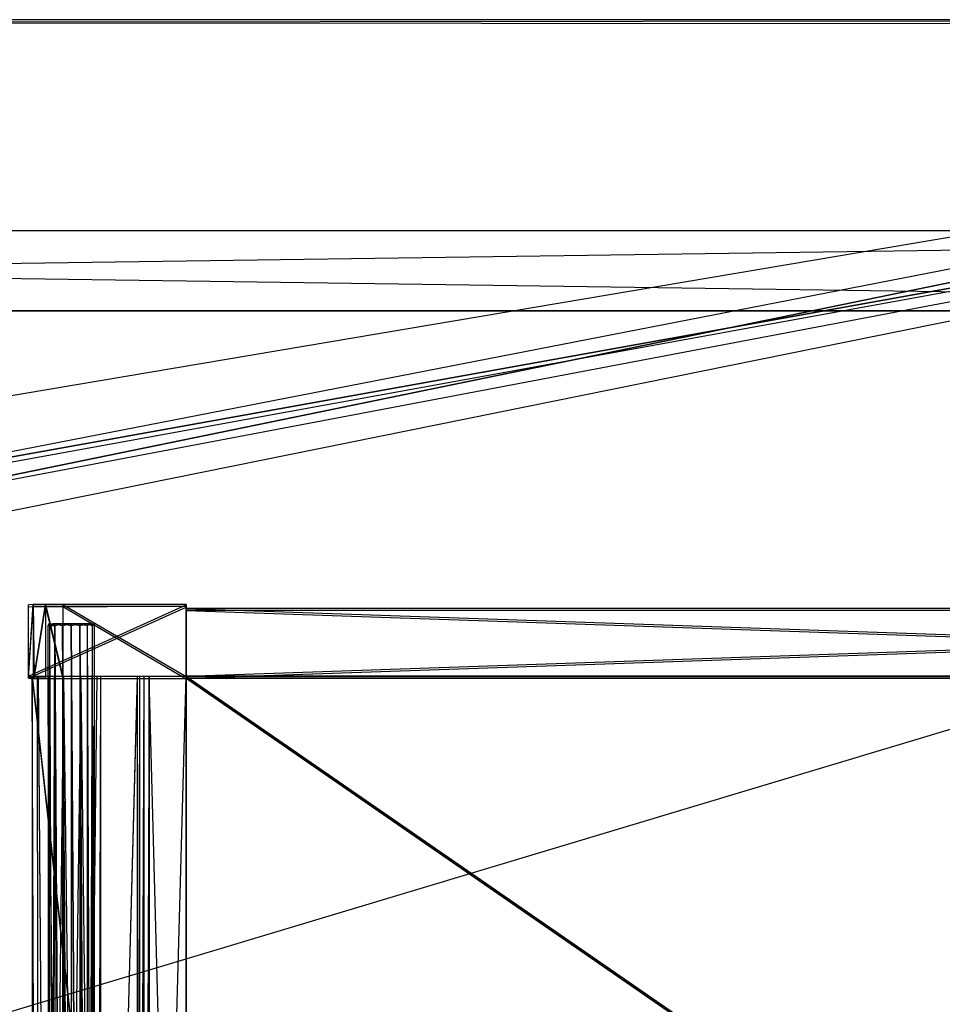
# Model space of a CAD drawing. Extents: x 0 to 1.4, y -0.5 to 0.
# Tile 27 of 40: x 0.83 to 1.05, y -0.23 to 0. Entities that reach past the tile are written whole.
import ezdxf

# ---------------------------------------------------------------- set-up
doc = ezdxf.new("R2010")
doc.units = 0
for name, color, linetype in [('L11_DRAWERBOX_LEGATO_REL_4_X_13', 7, 'CONTINUOUS'), ('L12_DRAWERBOX_LEGATO_REL_3_X_46', 7, 'CONTINUOUS'), ('L13_DRAWERBOX_LEGATO_REL_2_X_46', 7, 'CONTINUOUS'), ('L14_DRAWERBOX_LEGATO_REL_1_X_37', 7, 'CONTINUOUS'), ('L19_KORPUS_LEGATO_BO_X_13620__Y', 7, 'CONTINUOUS'), ('L1_DRAWERBOX_LEGATO_NOR_4_X_365', 7, 'CONTINUOUS'), ('L20_KORPUS_LEGATO_RWT_X_13620__', 7, 'CONTINUOUS'), ('L2_DRAWERBOX_LEGATO_NOR_3_X_373', 7, 'CONTINUOUS'), ('L4_DRAWERBOX_LEGATO_NOR_1_X_469', 7, 'CONTINUOUS'), ('L5_DRAWERBOX_LEGATO_NOR_0_X_469', 7, 'CONTINUOUS'), ('L7_PLATTE_LEGATO_N_B15200__0___', 7, 'CONTINUOUS'), ('L9_DRAWERBOX_LEGATO_REL_6_X_365', 7, 'CONTINUOUS')]:
    doc.layers.add(name, color=color, linetype=linetype)

msp = doc.modelspace()

# ---------------------------------------------------------------- linework, layer by layer
at = {"layer": 'L11_DRAWERBOX_LEGATO_REL_4_X_13', "color": 8}
for points, invisible_edges in [([(0.837831, -0.143151, 0.1666), (0.838243, -0.143525, 0.168674), (0.837831, -0.143525, 0.1666), (0.837831, -0.143151, 0.1666)], 13), ([(0.838243, -0.143525, 0.168674), (0.837831, -0.143151, 0.1666), (0.838243, -0.143151, 0.168674), (0.838243, -0.143525, 0.168674)], 14), ([(0.838243, -0.143151, 0.164526), (0.837831, -0.143525, 0.1666), (0.838243, -0.143525, 0.164526), (0.838243, -0.143151, 0.164526)], 13), ([(0.837831, -0.143525, 0.1666), (0.838243, -0.143151, 0.164526), (0.837831, -0.143151, 0.1666), (0.837831, -0.143525, 0.1666)], 14), ([(0.839336, -0.143151, 0.164979), (0.837831, -0.143151, 0.1666), (0.838243, -0.143151, 0.164526), (0.839336, -0.143151, 0.164979)], 13), ([(0.837831, -0.143151, 0.1666), (0.839336, -0.143151, 0.164979), (0.839013, -0.143151, 0.1666), (0.837831, -0.143151, 0.1666)], 14), ([(0.839336, -0.143151, 0.168221), (0.837831, -0.143151, 0.1666), (0.839013, -0.143151, 0.1666), (0.839336, -0.143151, 0.168221)], 13), ([(0.837831, -0.143151, 0.1666), (0.839336, -0.143151, 0.168221), (0.838243, -0.143151, 0.168674), (0.837831, -0.143151, 0.1666)], 14), ([(0.837831, -0.143525, 0.1666), (0.838243, -0.453487, 0.168674), (0.837831, -0.453487, 0.1666), (0.837831, -0.143525, 0.1666)], 13), ([(0.838243, -0.453487, 0.168674), (0.837831, -0.143525, 0.1666), (0.838243, -0.143525, 0.168674), (0.838243, -0.453487, 0.168674)], 14), ([(0.838243, -0.143525, 0.164526), (0.837831, -0.453487, 0.1666), (0.838243, -0.453487, 0.164526), (0.838243, -0.143525, 0.164526)], 13), ([(0.837831, -0.453487, 0.1666), (0.838243, -0.143525, 0.164526), (0.837831, -0.143525, 0.1666), (0.837831, -0.453487, 0.1666)], 14), ([(0.838243, -0.143151, 0.168674), (0.839418, -0.143525, 0.170432), (0.838243, -0.143525, 0.168674), (0.838243, -0.143151, 0.168674)], 13), ([(0.839418, -0.143525, 0.170432), (0.838243, -0.143151, 0.168674), (0.839418, -0.143151, 0.170432), (0.839418, -0.143525, 0.170432)], 14), ([(0.839418, -0.143151, 0.162768), (0.838243, -0.143525, 0.164526), (0.839418, -0.143525, 0.162768), (0.839418, -0.143151, 0.162768)], 13), ([(0.838243, -0.143525, 0.164526), (0.839418, -0.143151, 0.162768), (0.838243, -0.143151, 0.164526), (0.838243, -0.143525, 0.164526)], 14), ([(0.840254, -0.143151, 0.163604), (0.838243, -0.143151, 0.164526), (0.839418, -0.143151, 0.162768), (0.840254, -0.143151, 0.163604)], 13), ([(0.838243, -0.143151, 0.164526), (0.840254, -0.143151, 0.163604), (0.839336, -0.143151, 0.164979), (0.838243, -0.143151, 0.164526)], 14), ([(0.840254, -0.143151, 0.169596), (0.838243, -0.143151, 0.168674), (0.839336, -0.143151, 0.168221), (0.840254, -0.143151, 0.169596)], 13), ([(0.838243, -0.143151, 0.168674), (0.840254, -0.143151, 0.169596), (0.839418, -0.143151, 0.170432), (0.838243, -0.143151, 0.168674)], 14), ([(0.838243, -0.143525, 0.168674), (0.839418, -0.453487, 0.170432), (0.838243, -0.453487, 0.168674), (0.838243, -0.143525, 0.168674)], 13), ([(0.839418, -0.453487, 0.170432), (0.838243, -0.143525, 0.168674), (0.839418, -0.143525, 0.170432), (0.839418, -0.453487, 0.170432)], 14), ([(0.839418, -0.143525, 0.162768), (0.838243, -0.453487, 0.164526), (0.839418, -0.453487, 0.162768), (0.839418, -0.143525, 0.162768)], 13), ([(0.838243, -0.453487, 0.164526), (0.839418, -0.143525, 0.162768), (0.838243, -0.143525, 0.164526), (0.838243, -0.453487, 0.164526)], 14), ([(0.839336, -0.143151, 0.164979), (0.847487, -0.143151, 0.1666), (0.839013, -0.143151, 0.1666), (0.839336, -0.143151, 0.164979)], 13), ([(0.839013, -0.143151, 0.1666), (0.847487, -0.143151, 0.1666), (0.839336, -0.143151, 0.168221), (0.839013, -0.143151, 0.1666)], 10), ([(0.840254, -0.143151, 0.163604), (0.846246, -0.143151, 0.163604), (0.839336, -0.143151, 0.164979), (0.840254, -0.143151, 0.163604)], 10), ([(0.839336, -0.143151, 0.164979), (0.846246, -0.143151, 0.163604), (0.847165, -0.143151, 0.164979), (0.839336, -0.143151, 0.164979)], 13), ([(0.839336, -0.143151, 0.164979), (0.847165, -0.143151, 0.164979), (0.847487, -0.143151, 0.1666), (0.839336, -0.143151, 0.164979)], 10), ([(0.839336, -0.143151, 0.168221), (0.847487, -0.143151, 0.1666), (0.847165, -0.143151, 0.168221), (0.839336, -0.143151, 0.168221)], 13), ([(0.839336, -0.143151, 0.168221), (0.847165, -0.143151, 0.168221), (0.840254, -0.143151, 0.169596), (0.839336, -0.143151, 0.168221)], 14), ([(0.841176, -0.143151, 0.171607), (0.839418, -0.143525, 0.170432), (0.839418, -0.143151, 0.170432), (0.841176, -0.143151, 0.171607)], 13), ([(0.839418, -0.143525, 0.170432), (0.841176, -0.143151, 0.171607), (0.841176, -0.143525, 0.171607), (0.839418, -0.143525, 0.170432)], 14), ([(0.841176, -0.143525, 0.161593), (0.839418, -0.143151, 0.162768), (0.839418, -0.143525, 0.162768), (0.841176, -0.143525, 0.161593)], 13), ([(0.839418, -0.143151, 0.162768), (0.841176, -0.143525, 0.161593), (0.841176, -0.143151, 0.161593), (0.839418, -0.143151, 0.162768)], 14), ([(0.841629, -0.143151, 0.162686), (0.839418, -0.143151, 0.162768), (0.841176, -0.143151, 0.161593), (0.841629, -0.143151, 0.162686)], 13), ([(0.839418, -0.143151, 0.162768), (0.841629, -0.143151, 0.162686), (0.840254, -0.143151, 0.163604), (0.839418, -0.143151, 0.162768)], 14), ([(0.841629, -0.143151, 0.170514), (0.839418, -0.143151, 0.170432), (0.840254, -0.143151, 0.169596), (0.841629, -0.143151, 0.170514)], 13), ([(0.839418, -0.143151, 0.170432), (0.841629, -0.143151, 0.170514), (0.841176, -0.143151, 0.171607), (0.839418, -0.143151, 0.170432)], 14), ([(0.839418, -0.143525, 0.170432), (0.841176, -0.453487, 0.171607), (0.839418, -0.453487, 0.170432), (0.839418, -0.143525, 0.170432)], 13), ([(0.841176, -0.453487, 0.171607), (0.839418, -0.143525, 0.170432), (0.841176, -0.143525, 0.171607), (0.841176, -0.453487, 0.171607)], 14), ([(0.841176, -0.453487, 0.161593), (0.839418, -0.143525, 0.162768), (0.839418, -0.453487, 0.162768), (0.841176, -0.453487, 0.161593)], 13), ([(0.839418, -0.143525, 0.162768), (0.841176, -0.453487, 0.161593), (0.841176, -0.143525, 0.161593), (0.839418, -0.143525, 0.162768)], 14), ([(0.841629, -0.143151, 0.162686), (0.844872, -0.143151, 0.162686), (0.840254, -0.143151, 0.163604), (0.841629, -0.143151, 0.162686)], 10), ([(0.840254, -0.143151, 0.163604), (0.844872, -0.143151, 0.162686), (0.846246, -0.143151, 0.163604), (0.840254, -0.143151, 0.163604)], 13), ([(0.840254, -0.143151, 0.169596), (0.847165, -0.143151, 0.168221), (0.846246, -0.143151, 0.169596), (0.840254, -0.143151, 0.169596)], 15), ([(0.840254, -0.143151, 0.169596), (0.846246, -0.143151, 0.169596), (0.841629, -0.143151, 0.170514), (0.840254, -0.143151, 0.169596)], 15), ([(0.84325, -0.143151, 0.172019), (0.841176, -0.143525, 0.171607), (0.841176, -0.143151, 0.171607), (0.84325, -0.143151, 0.172019)], 13), ([(0.841176, -0.143525, 0.171607), (0.84325, -0.143151, 0.172019), (0.84325, -0.143525, 0.172019), (0.841176, -0.143525, 0.171607)], 14), ([(0.84325, -0.143525, 0.161181), (0.841176, -0.143151, 0.161593), (0.841176, -0.143525, 0.161593), (0.84325, -0.143525, 0.161181)], 13), ([(0.841176, -0.143151, 0.161593), (0.84325, -0.143525, 0.161181), (0.84325, -0.143151, 0.161181), (0.841176, -0.143151, 0.161593)], 14), ([(0.84325, -0.143151, 0.162363), (0.841176, -0.143151, 0.161593), (0.84325, -0.143151, 0.161181), (0.84325, -0.143151, 0.162363)], 13), ([(0.841176, -0.143151, 0.161593), (0.84325, -0.143151, 0.162363), (0.841629, -0.143151, 0.162686), (0.841176, -0.143151, 0.161593)], 14), ([(0.84325, -0.143151, 0.170837), (0.841176, -0.143151, 0.171607), (0.841629, -0.143151, 0.170514), (0.84325, -0.143151, 0.170837)], 13), ([(0.841176, -0.143151, 0.171607), (0.84325, -0.143151, 0.170837), (0.84325, -0.143151, 0.172019), (0.841176, -0.143151, 0.171607)], 14), ([(0.841176, -0.143525, 0.171607), (0.84325, -0.453487, 0.172019), (0.841176, -0.453487, 0.171607), (0.841176, -0.143525, 0.171607)], 13), ([(0.84325, -0.453487, 0.172019), (0.841176, -0.143525, 0.171607), (0.84325, -0.143525, 0.172019), (0.84325, -0.453487, 0.172019)], 14), ([(0.84325, -0.453487, 0.161181), (0.841176, -0.143525, 0.161593), (0.841176, -0.453487, 0.161593), (0.84325, -0.453487, 0.161181)], 13), ([(0.841176, -0.143525, 0.161593), (0.84325, -0.453487, 0.161181), (0.84325, -0.143525, 0.161181), (0.841176, -0.143525, 0.161593)], 14), ([(0.844872, -0.143151, 0.162686), (0.841629, -0.143151, 0.162686), (0.84325, -0.143151, 0.162363), (0.844872, -0.143151, 0.162686)], 13), ([(0.841629, -0.143151, 0.170514), (0.846246, -0.143151, 0.169596), (0.844872, -0.143151, 0.170514), (0.841629, -0.143151, 0.170514)], 15), ([(0.841629, -0.143151, 0.170514), (0.844872, -0.143151, 0.170514), (0.84325, -0.143151, 0.170837), (0.841629, -0.143151, 0.170514)], 15), ([(0.845324, -0.143525, 0.161593), (0.84325, -0.143151, 0.161181), (0.84325, -0.143525, 0.161181), (0.845324, -0.143525, 0.161593)], 13), ([(0.84325, -0.143151, 0.161181), (0.845324, -0.143525, 0.161593), (0.845324, -0.143151, 0.161593), (0.84325, -0.143151, 0.161181)], 14), ([(0.845324, -0.143151, 0.171607), (0.84325, -0.143525, 0.172019), (0.84325, -0.143151, 0.172019), (0.845324, -0.143151, 0.171607)], 13), ([(0.84325, -0.143525, 0.172019), (0.845324, -0.143151, 0.171607), (0.845324, -0.143525, 0.171607), (0.84325, -0.143525, 0.172019)], 14), ([(0.845324, -0.143151, 0.171607), (0.84325, -0.143151, 0.170837), (0.844872, -0.143151, 0.170514), (0.845324, -0.143151, 0.171607)], 13), ([(0.84325, -0.143151, 0.170837), (0.845324, -0.143151, 0.171607), (0.84325, -0.143151, 0.172019), (0.84325, -0.143151, 0.170837)], 14), ([(0.845324, -0.143151, 0.161593), (0.84325, -0.143151, 0.162363), (0.84325, -0.143151, 0.161181), (0.845324, -0.143151, 0.161593)], 13), ([(0.84325, -0.143151, 0.162363), (0.845324, -0.143151, 0.161593), (0.844872, -0.143151, 0.162686), (0.84325, -0.143151, 0.162363)], 14), ([(0.845324, -0.453487, 0.161593), (0.84325, -0.143525, 0.161181), (0.84325, -0.453487, 0.161181), (0.845324, -0.453487, 0.161593)], 13), ([(0.84325, -0.143525, 0.161181), (0.845324, -0.453487, 0.161593), (0.845324, -0.143525, 0.161593), (0.84325, -0.143525, 0.161181)], 14), ([(0.84325, -0.143525, 0.172019), (0.845324, -0.453487, 0.171607), (0.84325, -0.453487, 0.172019), (0.84325, -0.143525, 0.172019)], 13), ([(0.845324, -0.453487, 0.171607), (0.84325, -0.143525, 0.172019), (0.845324, -0.143525, 0.171607), (0.845324, -0.453487, 0.171607)], 14), ([(0.847082, -0.143151, 0.170432), (0.844872, -0.143151, 0.170514), (0.846246, -0.143151, 0.169596), (0.847082, -0.143151, 0.170432)], 13), ([(0.844872, -0.143151, 0.170514), (0.847082, -0.143151, 0.170432), (0.845324, -0.143151, 0.171607), (0.844872, -0.143151, 0.170514)], 14), ([(0.847082, -0.143151, 0.162768), (0.844872, -0.143151, 0.162686), (0.845324, -0.143151, 0.161593), (0.847082, -0.143151, 0.162768)], 13), ([(0.844872, -0.143151, 0.162686), (0.847082, -0.143151, 0.162768), (0.846246, -0.143151, 0.163604), (0.844872, -0.143151, 0.162686)], 14), ([(0.847082, -0.143525, 0.162768), (0.845324, -0.143151, 0.161593), (0.845324, -0.143525, 0.161593), (0.847082, -0.143525, 0.162768)], 13), ([(0.845324, -0.143151, 0.161593), (0.847082, -0.143525, 0.162768), (0.847082, -0.143151, 0.162768), (0.845324, -0.143151, 0.161593)], 14), ([(0.847082, -0.143151, 0.170432), (0.845324, -0.143525, 0.171607), (0.845324, -0.143151, 0.171607), (0.847082, -0.143151, 0.170432)], 13), ([(0.845324, -0.143525, 0.171607), (0.847082, -0.143151, 0.170432), (0.847082, -0.143525, 0.170432), (0.845324, -0.143525, 0.171607)], 14), ([(0.847082, -0.453487, 0.162768), (0.845324, -0.143525, 0.161593), (0.845324, -0.453487, 0.161593), (0.847082, -0.453487, 0.162768)], 13), ([(0.845324, -0.143525, 0.161593), (0.847082, -0.453487, 0.162768), (0.847082, -0.143525, 0.162768), (0.845324, -0.143525, 0.161593)], 14), ([(0.845324, -0.143525, 0.171607), (0.847082, -0.453487, 0.170432), (0.845324, -0.453487, 0.171607), (0.845324, -0.143525, 0.171607)], 13), ([(0.847082, -0.453487, 0.170432), (0.845324, -0.143525, 0.171607), (0.847082, -0.143525, 0.170432), (0.847082, -0.453487, 0.170432)], 14), ([(0.848257, -0.143151, 0.168674), (0.846246, -0.143151, 0.169596), (0.847165, -0.143151, 0.168221), (0.848257, -0.143151, 0.168674)], 13), ([(0.846246, -0.143151, 0.169596), (0.848257, -0.143151, 0.168674), (0.847082, -0.143151, 0.170432), (0.846246, -0.143151, 0.169596)], 14), ([(0.848257, -0.143151, 0.164526), (0.846246, -0.143151, 0.163604), (0.847082, -0.143151, 0.162768), (0.848257, -0.143151, 0.164526)], 13), ([(0.846246, -0.143151, 0.163604), (0.848257, -0.143151, 0.164526), (0.847165, -0.143151, 0.164979), (0.846246, -0.143151, 0.163604)], 14), ([(0.848257, -0.143525, 0.164526), (0.847082, -0.143151, 0.162768), (0.847082, -0.143525, 0.162768), (0.848257, -0.143525, 0.164526)], 13), ([(0.847082, -0.143151, 0.162768), (0.848257, -0.143525, 0.164526), (0.848257, -0.143151, 0.164526), (0.847082, -0.143151, 0.162768)], 14), ([(0.847082, -0.143525, 0.170432), (0.848257, -0.143151, 0.168674), (0.848257, -0.143525, 0.168674), (0.847082, -0.143525, 0.170432)], 13), ([(0.848257, -0.143151, 0.168674), (0.847082, -0.143525, 0.170432), (0.847082, -0.143151, 0.170432), (0.848257, -0.143151, 0.168674)], 14), ([(0.848257, -0.453487, 0.164526), (0.847082, -0.143525, 0.162768), (0.847082, -0.453487, 0.162768), (0.848257, -0.453487, 0.164526)], 13), ([(0.847082, -0.143525, 0.162768), (0.848257, -0.453487, 0.164526), (0.848257, -0.143525, 0.164526), (0.847082, -0.143525, 0.162768)], 14), ([(0.847082, -0.453487, 0.170432), (0.848257, -0.143525, 0.168674), (0.848257, -0.453487, 0.168674), (0.847082, -0.453487, 0.170432)], 13), ([(0.848257, -0.143525, 0.168674), (0.847082, -0.453487, 0.170432), (0.847082, -0.143525, 0.170432), (0.848257, -0.143525, 0.168674)], 14), ([(0.847487, -0.143151, 0.1666), (0.848257, -0.143151, 0.168674), (0.847165, -0.143151, 0.168221), (0.847487, -0.143151, 0.1666)], 14), ([(0.84867, -0.143151, 0.1666), (0.847165, -0.143151, 0.164979), (0.848257, -0.143151, 0.164526), (0.84867, -0.143151, 0.1666)], 13), ([(0.847165, -0.143151, 0.164979), (0.84867, -0.143151, 0.1666), (0.847487, -0.143151, 0.1666), (0.847165, -0.143151, 0.164979)], 14), ([(0.848257, -0.143151, 0.168674), (0.847487, -0.143151, 0.1666), (0.84867, -0.143151, 0.1666), (0.848257, -0.143151, 0.168674)], 13), ([(0.84867, -0.143525, 0.1666), (0.848257, -0.143151, 0.164526), (0.848257, -0.143525, 0.164526), (0.84867, -0.143525, 0.1666)], 13), ([(0.848257, -0.143151, 0.164526), (0.84867, -0.143525, 0.1666), (0.84867, -0.143151, 0.1666), (0.848257, -0.143151, 0.164526)], 14), ([(0.848257, -0.143525, 0.168674), (0.84867, -0.143151, 0.1666), (0.84867, -0.143525, 0.1666), (0.848257, -0.143525, 0.168674)], 13), ([(0.84867, -0.143151, 0.1666), (0.848257, -0.143525, 0.168674), (0.848257, -0.143151, 0.168674), (0.84867, -0.143151, 0.1666)], 14), ([(0.84867, -0.453487, 0.1666), (0.848257, -0.143525, 0.164526), (0.848257, -0.453487, 0.164526), (0.84867, -0.453487, 0.1666)], 13), ([(0.848257, -0.143525, 0.164526), (0.84867, -0.453487, 0.1666), (0.84867, -0.143525, 0.1666), (0.848257, -0.143525, 0.164526)], 14), ([(0.848257, -0.453487, 0.168674), (0.84867, -0.143525, 0.1666), (0.84867, -0.453487, 0.1666), (0.848257, -0.453487, 0.168674)], 13), ([(0.84867, -0.143525, 0.1666), (0.848257, -0.453487, 0.168674), (0.848257, -0.143525, 0.168674), (0.84867, -0.143525, 0.1666)], 14)]:
    msp.add_3dface(points, dxfattribs=dict(at, invisible_edges=invisible_edges))
at = {"layer": 'L12_DRAWERBOX_LEGATO_REL_3_X_46', "color": 8}
for points, invisible_edges in [([(0.870485, -0.156, 0.048), (1.339515, -0.156, 0.032), (0.870485, -0.156, 0.032), (0.870485, -0.156, 0.048)], 13), ([(1.339515, -0.156, 0.032), (0.870485, -0.156, 0.048), (1.339515, -0.156, 0.048), (1.339515, -0.156, 0.032)], 14), ([(1.339515, -0.48, 0.048), (0.870485, -0.156, 0.048), (0.870485, -0.48, 0.048), (1.339515, -0.48, 0.048)], 13), ([(0.870485, -0.156, 0.048), (1.339515, -0.48, 0.048), (1.339515, -0.156, 0.048), (0.870485, -0.156, 0.048)], 14), ([(0.870485, -0.156, 0.032), (1.339515, -0.48, 0.032), (0.870485, -0.48, 0.032), (0.870485, -0.156, 0.032)], 13), ([(1.339515, -0.48, 0.032), (0.870485, -0.156, 0.032), (1.339515, -0.156, 0.032), (1.339515, -0.48, 0.032)], 14), ([(0.870485, -0.48, 0.048), (0.870485, -0.156, 0.032), (0.870485, -0.48, 0.032), (0.870485, -0.48, 0.048)], 13), ([(0.870485, -0.156, 0.032), (0.870485, -0.48, 0.048), (0.870485, -0.156, 0.048), (0.870485, -0.156, 0.032)], 14)]:
    msp.add_3dface(points, dxfattribs=dict(at, invisible_edges=invisible_edges))
at = {"layer": 'L13_DRAWERBOX_LEGATO_REL_2_X_46', "color": 8}
for points, invisible_edges in [([(1.339515, -0.156, 0.167), (0.870485, -0.14, 0.167), (0.870485, -0.156, 0.167), (1.339515, -0.156, 0.167)], 13), ([(0.870485, -0.14, 0.167), (1.339515, -0.156, 0.167), (1.339515, -0.14, 0.167), (0.870485, -0.14, 0.167)], 14), ([(0.870485, -0.14, 0.032), (1.339515, -0.14, 0.167), (1.339515, -0.14, 0.032), (0.870485, -0.14, 0.032)], 13), ([(1.339515, -0.14, 0.167), (0.870485, -0.14, 0.032), (0.870485, -0.14, 0.167), (1.339515, -0.14, 0.167)], 14), ([(1.339515, -0.14, 0.032), (0.870485, -0.156, 0.032), (0.870485, -0.14, 0.032), (1.339515, -0.14, 0.032)], 13), ([(0.870485, -0.156, 0.032), (1.339515, -0.14, 0.032), (1.339515, -0.156, 0.032), (0.870485, -0.156, 0.032)], 14), ([(0.870485, -0.156, 0.167), (0.870485, -0.14, 0.032), (0.870485, -0.156, 0.032), (0.870485, -0.156, 0.167)], 13), ([(0.870485, -0.14, 0.032), (0.870485, -0.156, 0.167), (0.870485, -0.14, 0.167), (0.870485, -0.14, 0.032)], 14), ([(1.339515, -0.156, 0.167), (0.870485, -0.156, 0.032), (1.339515, -0.156, 0.032), (1.339515, -0.156, 0.167)], 13), ([(0.870485, -0.156, 0.032), (1.339515, -0.156, 0.167), (0.870485, -0.156, 0.167), (0.870485, -0.156, 0.032)], 14)]:
    msp.add_3dface(points, dxfattribs=dict(at, invisible_edges=invisible_edges))
at = {"layer": 'L14_DRAWERBOX_LEGATO_REL_1_X_37', "color": 8}
for points, invisible_edges in [([(0.870485, -0.139013, 0.1674), (0.833142, -0.139151, 0.032007), (0.834237, -0.138968, 0.157951), (0.870485, -0.139013, 0.1674)], 14), ([(0.834237, -0.138968, 0.157951), (0.833142, -0.155999, 0.032007), (0.834237, -0.156182, 0.157951), (0.834237, -0.138968, 0.157951)], 13), ([(0.833142, -0.155999, 0.032007), (0.834237, -0.138968, 0.157951), (0.833142, -0.139151, 0.032007), (0.833142, -0.155999, 0.032007)], 14), ([(0.870485, -0.139013, 0.1674), (0.870485, -0.13915, 0.032), (0.833142, -0.139151, 0.032007), (0.870485, -0.139013, 0.1674)], 14), ([(0.870485, -0.13915, 0.032), (0.833142, -0.155999, 0.032007), (0.833142, -0.139151, 0.032007), (0.870485, -0.13915, 0.032)], 13), ([(0.833142, -0.155999, 0.032007), (0.870485, -0.13915, 0.032), (0.870485, -0.156, 0.032), (0.833142, -0.155999, 0.032007)], 14), ([(0.870485, -0.139013, 0.1674), (0.834237, -0.138968, 0.157951), (0.837167, -0.139036, 0.165411), (0.870485, -0.139013, 0.1674)], 14), ([(0.837167, -0.139036, 0.165411), (0.834237, -0.138968, 0.157951), (0.834482, -0.139042, 0.16166), (0.837167, -0.139036, 0.165411)], 14), ([(0.834482, -0.156108, 0.16166), (0.834237, -0.138968, 0.157951), (0.834237, -0.156182, 0.157951), (0.834482, -0.156108, 0.16166)], 13), ([(0.834237, -0.138968, 0.157951), (0.834482, -0.156108, 0.16166), (0.834482, -0.139042, 0.16166), (0.834237, -0.138968, 0.157951)], 14), ([(0.837167, -0.139036, 0.165411), (0.834482, -0.156108, 0.16166), (0.837167, -0.156114, 0.165411), (0.837167, -0.139036, 0.165411)], 13), ([(0.834482, -0.156108, 0.16166), (0.837167, -0.139036, 0.165411), (0.834482, -0.139042, 0.16166), (0.834482, -0.156108, 0.16166)], 14), ([(0.870485, -0.139013, 0.1674), (0.837167, -0.139036, 0.165411), (0.841279, -0.139025, 0.167347), (0.870485, -0.139013, 0.1674)], 14), ([(0.837167, -0.139036, 0.165411), (0.841279, -0.156125, 0.167347), (0.841279, -0.139025, 0.167347), (0.837167, -0.139036, 0.165411)], 14), ([(0.841279, -0.156125, 0.167347), (0.837167, -0.139036, 0.165411), (0.837167, -0.156114, 0.165411), (0.841279, -0.156125, 0.167347)], 13), ([(0.841279, -0.139025, 0.167347), (0.870485, -0.156137, 0.1674), (0.870485, -0.139013, 0.1674), (0.841279, -0.139025, 0.167347)], 14), ([(0.870485, -0.156137, 0.1674), (0.841279, -0.139025, 0.167347), (0.841279, -0.156125, 0.167347), (0.870485, -0.156137, 0.1674)], 13), ([(0.870485, -0.156, 0.032), (0.870485, -0.139013, 0.1674), (0.870485, -0.156137, 0.1674), (0.870485, -0.156, 0.032)], 13), ([(0.870485, -0.139013, 0.1674), (0.870485, -0.156, 0.032), (0.870485, -0.13915, 0.032), (0.870485, -0.139013, 0.1674)], 14), ([(0.834237, -0.156182, 0.157951), (0.833142, -0.155999, 0.032007), (0.870485, -0.156, 0.032), (0.834237, -0.156182, 0.157951)], 14), ([(0.870485, -0.156137, 0.1674), (0.834237, -0.156182, 0.157951), (0.870485, -0.156, 0.032), (0.870485, -0.156137, 0.1674)], 14), ([(0.837167, -0.156114, 0.165411), (0.834482, -0.156108, 0.16166), (0.834237, -0.156182, 0.157951), (0.837167, -0.156114, 0.165411)], 14), ([(0.870485, -0.156137, 0.1674), (0.837167, -0.156114, 0.165411), (0.834237, -0.156182, 0.157951), (0.870485, -0.156137, 0.1674)], 14), ([(0.870485, -0.156137, 0.1674), (0.841279, -0.156125, 0.167347), (0.837167, -0.156114, 0.165411), (0.870485, -0.156137, 0.1674)], 14)]:
    msp.add_3dface(points, dxfattribs=dict(at, invisible_edges=invisible_edges))
at = {"layer": 'L19_KORPUS_LEGATO_BO_X_13620__Y', "color": 8}
for points, invisible_edges in [([(1.381, -0.4785, 0.02), (0.019, -0.069, 0.02), (0.019, -0.4785, 0.02), (1.381, -0.4785, 0.02)], 13), ([(0.019, -0.069, 0.02), (1.381, -0.4785, 0.02), (1.381, -0.069, 0.02), (0.019, -0.069, 0.02)], 14), ([(1.381, -0.069, 0.001), (0.019, -0.4785, 0.001), (0.019, -0.069, 0.001), (1.381, -0.069, 0.001)], 13), ([(0.019, -0.4785, 0.001), (1.381, -0.069, 0.001), (1.381, -0.4785, 0.001), (0.019, -0.4785, 0.001)], 14), ([(0.019, -0.069, 0.02), (1.381, -0.069, 0.001), (0.019, -0.069, 0.001), (0.019, -0.069, 0.02)], 13), ([(1.381, -0.069, 0.001), (0.019, -0.069, 0.02), (1.381, -0.069, 0.02), (1.381, -0.069, 0.001)], 14)]:
    msp.add_3dface(points, dxfattribs=dict(at, invisible_edges=invisible_edges))
at = {"layer": 'L1_DRAWERBOX_LEGATO_NOR_4_X_365', "color": 8}
for points, invisible_edges in [([(0.870485, -0.4795, 0.382), (0.834, -0.1555, 0.382), (0.834, -0.4795, 0.382), (0.870485, -0.4795, 0.382)], 13), ([(0.834, -0.1555, 0.382), (0.870485, -0.4795, 0.382), (0.870485, -0.1555, 0.382), (0.834, -0.1555, 0.382)], 14), ([(0.834, -0.1555, 0.382), (0.835286, -0.4795, 0.45758), (0.834, -0.4795, 0.382), (0.834, -0.1555, 0.382)], 13), ([(0.835286, -0.4795, 0.45758), (0.834, -0.1555, 0.382), (0.835286, -0.1555, 0.45758), (0.835286, -0.4795, 0.45758)], 14), ([(0.835286, -0.1555, 0.45758), (0.835533, -0.4795, 0.460955), (0.835286, -0.4795, 0.45758), (0.835286, -0.1555, 0.45758)], 13), ([(0.835533, -0.4795, 0.460955), (0.835286, -0.1555, 0.45758), (0.835533, -0.1555, 0.460955), (0.835533, -0.4795, 0.460955)], 14), ([(0.835533, -0.1555, 0.460955), (0.83788, -0.4795, 0.464232), (0.835533, -0.4795, 0.460955), (0.835533, -0.1555, 0.460955)], 13), ([(0.83788, -0.4795, 0.464232), (0.835533, -0.1555, 0.460955), (0.83788, -0.1555, 0.464232), (0.83788, -0.4795, 0.464232)], 14), ([(0.841526, -0.1555, 0.465948), (0.83788, -0.4795, 0.464232), (0.83788, -0.1555, 0.464232), (0.841526, -0.1555, 0.465948)], 13), ([(0.83788, -0.4795, 0.464232), (0.841526, -0.1555, 0.465948), (0.841526, -0.4795, 0.465948), (0.83788, -0.4795, 0.464232)], 14), ([(0.845589, -0.1555, 0.465998), (0.841526, -0.4795, 0.465948), (0.841526, -0.1555, 0.465948), (0.845589, -0.1555, 0.465998)], 13), ([(0.841526, -0.4795, 0.465948), (0.845589, -0.1555, 0.465998), (0.845589, -0.4795, 0.465998), (0.841526, -0.4795, 0.465948)], 14), ([(0.849428, -0.1555, 0.464666), (0.845589, -0.4795, 0.465998), (0.845589, -0.1555, 0.465998), (0.849428, -0.1555, 0.464666)], 13), ([(0.845589, -0.4795, 0.465998), (0.849428, -0.1555, 0.464666), (0.849428, -0.4795, 0.464666), (0.845589, -0.4795, 0.465998)], 14), ([(0.849428, -0.4795, 0.464666), (0.85018, -0.1555, 0.463598), (0.85018, -0.4795, 0.463598), (0.849428, -0.4795, 0.464666)], 13), ([(0.85018, -0.1555, 0.463598), (0.849428, -0.4795, 0.464666), (0.849428, -0.1555, 0.464666), (0.85018, -0.1555, 0.463598)], 14), ([(0.85018, -0.4795, 0.463598), (0.858889, -0.1555, 0.410646), (0.858889, -0.4795, 0.410646), (0.85018, -0.4795, 0.463598)], 13), ([(0.858889, -0.1555, 0.410646), (0.85018, -0.4795, 0.463598), (0.85018, -0.1555, 0.463598), (0.858889, -0.1555, 0.410646)], 14), ([(0.858889, -0.4795, 0.410646), (0.85947, -0.1555, 0.408607), (0.85947, -0.4795, 0.408607), (0.858889, -0.4795, 0.410646)], 13), ([(0.85947, -0.1555, 0.408607), (0.858889, -0.4795, 0.410646), (0.858889, -0.1555, 0.410646), (0.85947, -0.1555, 0.408607)], 14), ([(0.85947, -0.4795, 0.408607), (0.860433, -0.1555, 0.406719), (0.860433, -0.4795, 0.406719), (0.85947, -0.4795, 0.408607)], 13), ([(0.860433, -0.1555, 0.406719), (0.85947, -0.4795, 0.408607), (0.85947, -0.1555, 0.408607), (0.860433, -0.1555, 0.406719)], 14), ([(0.860433, -0.4795, 0.406719), (0.861741, -0.1555, 0.405052), (0.861741, -0.4795, 0.405052), (0.860433, -0.4795, 0.406719)], 13), ([(0.861741, -0.1555, 0.405052), (0.860433, -0.4795, 0.406719), (0.860433, -0.1555, 0.406719), (0.861741, -0.1555, 0.405052)], 14), ([(0.870485, -0.1555, 0.398743), (0.861741, -0.4795, 0.405052), (0.861741, -0.1555, 0.405052), (0.870485, -0.1555, 0.398743)], 13), ([(0.861741, -0.4795, 0.405052), (0.870485, -0.1555, 0.398743), (0.870485, -0.4795, 0.398743), (0.861741, -0.4795, 0.405052)], 14), ([(0.870485, -0.4795, 0.398743), (0.870485, -0.1555, 0.382), (0.870485, -0.4795, 0.382), (0.870485, -0.4795, 0.398743)], 13), ([(0.870485, -0.1555, 0.382), (0.870485, -0.4795, 0.398743), (0.870485, -0.1555, 0.398743), (0.870485, -0.1555, 0.382)], 14)]:
    msp.add_3dface(points, dxfattribs=dict(at, invisible_edges=invisible_edges))
at = {"layer": 'L20_KORPUS_LEGATO_RWT_X_13620__', "color": 8}
for points, invisible_edges in [([(0.019, -0.05, 0.1605), (1.381, -0.05, 0.0005), (0.019, -0.05, 0.0005), (0.019, -0.05, 0.1605)], 13), ([(1.381, -0.05, 0.0005), (0.019, -0.05, 0.1605), (1.381, -0.05, 0.1605), (1.381, -0.05, 0.0005)], 14), ([(1.381, -0.05, 0.0005), (0.019, -0.069, 0.0005), (0.019, -0.05, 0.0005), (1.381, -0.05, 0.0005)], 13), ([(0.019, -0.069, 0.0005), (1.381, -0.05, 0.0005), (1.381, -0.069, 0.0005), (0.019, -0.069, 0.0005)], 14), ([(1.381, -0.069, 0.1605), (0.019, -0.05, 0.1605), (0.019, -0.069, 0.1605), (1.381, -0.069, 0.1605)], 13), ([(0.019, -0.05, 0.1605), (1.381, -0.069, 0.1605), (1.381, -0.05, 0.1605), (0.019, -0.05, 0.1605)], 14), ([(1.381, -0.069, 0.0005), (0.019, -0.069, 0.1605), (0.019, -0.069, 0.0005), (1.381, -0.069, 0.0005)], 13), ([(0.019, -0.069, 0.1605), (1.381, -0.069, 0.0005), (1.381, -0.069, 0.1605), (0.019, -0.069, 0.1605)], 14)]:
    msp.add_3dface(points, dxfattribs=dict(at, invisible_edges=invisible_edges))
at = {"layer": 'L2_DRAWERBOX_LEGATO_NOR_3_X_373', "color": 8}
for points, invisible_edges in [([(0.870485, -0.138513, 0.467076), (0.833142, -0.138651, 0.382007), (0.834237, -0.138468, 0.457627), (0.870485, -0.138513, 0.467076)], 14), ([(0.834237, -0.138468, 0.457627), (0.833142, -0.155499, 0.382007), (0.834237, -0.155682, 0.457627), (0.834237, -0.138468, 0.457627)], 13), ([(0.833142, -0.155499, 0.382007), (0.834237, -0.138468, 0.457627), (0.833142, -0.138651, 0.382007), (0.833142, -0.155499, 0.382007)], 14), ([(0.870485, -0.138513, 0.467076), (0.870485, -0.13865, 0.382), (0.833142, -0.138651, 0.382007), (0.870485, -0.138513, 0.467076)], 14), ([(0.870485, -0.13865, 0.382), (0.833142, -0.155499, 0.382007), (0.833142, -0.138651, 0.382007), (0.870485, -0.13865, 0.382)], 13), ([(0.833142, -0.155499, 0.382007), (0.870485, -0.13865, 0.382), (0.870485, -0.1555, 0.382), (0.833142, -0.155499, 0.382007)], 14), ([(0.870485, -0.138513, 0.467076), (0.834237, -0.138468, 0.457627), (0.837167, -0.138536, 0.465087), (0.870485, -0.138513, 0.467076)], 14), ([(0.837167, -0.138536, 0.465087), (0.834237, -0.138468, 0.457627), (0.834482, -0.138542, 0.461336), (0.837167, -0.138536, 0.465087)], 14), ([(0.834482, -0.155608, 0.461336), (0.834237, -0.138468, 0.457627), (0.834237, -0.155682, 0.457627), (0.834482, -0.155608, 0.461336)], 13), ([(0.834237, -0.138468, 0.457627), (0.834482, -0.155608, 0.461336), (0.834482, -0.138542, 0.461336), (0.834237, -0.138468, 0.457627)], 14), ([(0.837167, -0.138536, 0.465087), (0.834482, -0.155608, 0.461336), (0.837167, -0.155614, 0.465087), (0.837167, -0.138536, 0.465087)], 13), ([(0.834482, -0.155608, 0.461336), (0.837167, -0.138536, 0.465087), (0.834482, -0.138542, 0.461336), (0.834482, -0.155608, 0.461336)], 14), ([(0.870485, -0.138513, 0.467076), (0.837167, -0.138536, 0.465087), (0.841279, -0.138525, 0.467023), (0.870485, -0.138513, 0.467076)], 14), ([(0.837167, -0.138536, 0.465087), (0.841279, -0.155625, 0.467023), (0.841279, -0.138525, 0.467023), (0.837167, -0.138536, 0.465087)], 14), ([(0.841279, -0.155625, 0.467023), (0.837167, -0.138536, 0.465087), (0.837167, -0.155614, 0.465087), (0.841279, -0.155625, 0.467023)], 13), ([(0.841279, -0.138525, 0.467023), (0.870485, -0.155637, 0.467076), (0.870485, -0.138513, 0.467076), (0.841279, -0.138525, 0.467023)], 14), ([(0.870485, -0.155637, 0.467076), (0.841279, -0.138525, 0.467023), (0.841279, -0.155625, 0.467023), (0.870485, -0.155637, 0.467076)], 13), ([(0.870485, -0.1555, 0.382), (0.870485, -0.138513, 0.467076), (0.870485, -0.155637, 0.467076), (0.870485, -0.1555, 0.382)], 13), ([(0.870485, -0.138513, 0.467076), (0.870485, -0.1555, 0.382), (0.870485, -0.13865, 0.382), (0.870485, -0.138513, 0.467076)], 14), ([(0.834237, -0.155682, 0.457627), (0.833142, -0.155499, 0.382007), (0.870485, -0.1555, 0.382), (0.834237, -0.155682, 0.457627)], 14), ([(0.870485, -0.155637, 0.467076), (0.834237, -0.155682, 0.457627), (0.870485, -0.1555, 0.382), (0.870485, -0.155637, 0.467076)], 14), ([(0.837167, -0.155614, 0.465087), (0.834482, -0.155608, 0.461336), (0.834237, -0.155682, 0.457627), (0.837167, -0.155614, 0.465087)], 14), ([(0.870485, -0.155637, 0.467076), (0.837167, -0.155614, 0.465087), (0.834237, -0.155682, 0.457627), (0.870485, -0.155637, 0.467076)], 14), ([(0.870485, -0.155637, 0.467076), (0.841279, -0.155625, 0.467023), (0.837167, -0.155614, 0.465087), (0.870485, -0.155637, 0.467076)], 14)]:
    msp.add_3dface(points, dxfattribs=dict(at, invisible_edges=invisible_edges))
at = {"layer": 'L4_DRAWERBOX_LEGATO_NOR_1_X_469', "color": 8}
for points, invisible_edges in [([(1.339554, -0.1555, 0.382), (0.870485, -0.4795, 0.382), (0.870485, -0.1555, 0.382), (1.339554, -0.1555, 0.382)], 13), ([(0.870485, -0.4795, 0.382), (1.339554, -0.1555, 0.382), (1.339554, -0.4795, 0.382), (0.870485, -0.4795, 0.382)], 14), ([(1.339554, -0.4795, 0.398), (0.870485, -0.1555, 0.398), (0.870485, -0.4795, 0.398), (1.339554, -0.4795, 0.398)], 13), ([(0.870485, -0.1555, 0.398), (1.339554, -0.4795, 0.398), (1.339554, -0.1555, 0.398), (0.870485, -0.1555, 0.398)], 14), ([(0.870485, -0.1555, 0.398), (1.339554, -0.1555, 0.382), (0.870485, -0.1555, 0.382), (0.870485, -0.1555, 0.398)], 13), ([(1.339554, -0.1555, 0.382), (0.870485, -0.1555, 0.398), (1.339554, -0.1555, 0.398), (1.339554, -0.1555, 0.382)], 14), ([(0.870485, -0.4795, 0.398), (0.870485, -0.1555, 0.382), (0.870485, -0.4795, 0.382), (0.870485, -0.4795, 0.398)], 13), ([(0.870485, -0.1555, 0.382), (0.870485, -0.4795, 0.398), (0.870485, -0.1555, 0.398), (0.870485, -0.1555, 0.382)], 14)]:
    msp.add_3dface(points, dxfattribs=dict(at, invisible_edges=invisible_edges))
at = {"layer": 'L5_DRAWERBOX_LEGATO_NOR_0_X_469', "color": 8}
for points, invisible_edges in [([(1.339549, -0.1555, 0.466), (0.870485, -0.1395, 0.466), (0.870485, -0.1555, 0.466), (1.339549, -0.1555, 0.466)], 13), ([(0.870485, -0.1395, 0.466), (1.339549, -0.1555, 0.466), (1.339549, -0.1395, 0.466), (0.870485, -0.1395, 0.466)], 14), ([(0.870485, -0.1395, 0.382), (1.339549, -0.1395, 0.466), (1.339549, -0.1395, 0.382), (0.870485, -0.1395, 0.382)], 13), ([(1.339549, -0.1395, 0.466), (0.870485, -0.1395, 0.382), (0.870485, -0.1395, 0.466), (1.339549, -0.1395, 0.466)], 14), ([(1.339549, -0.1395, 0.382), (0.870485, -0.1555, 0.382), (0.870485, -0.1395, 0.382), (1.339549, -0.1395, 0.382)], 13), ([(0.870485, -0.1555, 0.382), (1.339549, -0.1395, 0.382), (1.339549, -0.1555, 0.382), (0.870485, -0.1555, 0.382)], 14), ([(0.870485, -0.1555, 0.466), (0.870485, -0.1395, 0.382), (0.870485, -0.1555, 0.382), (0.870485, -0.1555, 0.466)], 13), ([(0.870485, -0.1395, 0.382), (0.870485, -0.1555, 0.466), (0.870485, -0.1395, 0.466), (0.870485, -0.1395, 0.382)], 14), ([(1.339549, -0.1555, 0.466), (0.870485, -0.1555, 0.382), (1.339549, -0.1555, 0.382), (1.339549, -0.1555, 0.466)], 13), ([(0.870485, -0.1555, 0.382), (1.339549, -0.1555, 0.466), (0.870485, -0.1555, 0.466), (0.870485, -0.1555, 0.382)], 14)]:
    msp.add_3dface(points, dxfattribs=dict(at, invisible_edges=invisible_edges))
at = {"layer": 'L7_PLATTE_LEGATO_N_B15200__0___', "color": 8}
for points, invisible_edges in [([(0.00192, 0, 0.548361), (1.398322, 0, 0.544378), (0.00192, 0, 0.544378), (0.00192, 0, 0.548361)], 13), ([(1.398322, 0, 0.544378), (0.00192, 0, 0.548361), (1.398322, 0, 0.548361), (1.398322, 0, 0.544378)], 14), ([(0.00192, 0, 0.55), (1.398322, 0, 0.548361), (0.00192, 0, 0.548361), (0.00192, 0, 0.55)], 13), ([(1.398322, 0, 0.548361), (0.00192, 0, 0.55), (1.398322, 0, 0.55), (1.398322, 0, 0.548361)], 14), ([(0.00192, 0, 0.5432), (1.397308, 0, 0.542564), (0.002933, 0, 0.542564), (0.00192, 0, 0.5432)], 13), ([(1.397308, 0, 0.542564), (0.00192, 0, 0.5432), (1.398322, 0, 0.5432), (1.397308, 0, 0.542564)], 14), ([(0.00192, 0, 0.544378), (1.398322, 0, 0.5432), (0.00192, 0, 0.5432), (0.00192, 0, 0.544378)], 13), ([(1.398322, 0, 0.5432), (0.00192, 0, 0.544378), (1.398322, 0, 0.544378), (1.398322, 0, 0.5432)], 14), ([(1.398322, -0.001197, 0.55), (0.00192, 0, 0.55), (0.00192, -0.001197, 0.55), (1.398322, -0.001197, 0.55)], 13), ([(0.00192, 0, 0.55), (1.398322, -0.001197, 0.55), (1.398322, 0, 0.55), (0.00192, 0, 0.55)], 14), ([(0.002933, 0, 0.542564), (1.350281, 0, 0.513069), (0.049961, 0, 0.513069), (0.002933, 0, 0.542564)], 13), ([(1.350281, 0, 0.513069), (0.002933, 0, 0.542564), (1.397308, 0, 0.542564), (1.350281, 0, 0.513069)], 14), ([(0.049961, 0, 0.513069), (1.348577, 0, 0.512), (0.051665, 0, 0.512), (0.049961, 0, 0.513069)], 13), ([(1.348577, 0, 0.512), (0.049961, 0, 0.513069), (1.350281, 0, 0.513069), (1.348577, 0, 0.512)], 14), ([(1.348577, 0, 0.512), (0.051665, -0.001197, 0.512), (0.051665, 0, 0.512), (1.348577, 0, 0.512)], 13), ([(0.051665, -0.001197, 0.512), (1.348577, 0, 0.512), (1.348577, -0.001197, 0.512), (0.051665, -0.001197, 0.512)], 14), ([(0.00192, -0.001197, 0.55), (0.682226, -0.129992, 0.55), (1.398322, -0.001197, 0.55), (0.00192, -0.001197, 0.55)], 13), ([(1.348577, -0.001197, 0.512), (0.051665, -0.220523, 0.512), (0.051665, -0.001197, 0.512), (1.348577, -0.001197, 0.512)], 13), ([(0.051665, -0.220523, 0.512), (1.348577, -0.001197, 0.512), (0.682383, -0.130785, 0.512), (0.051665, -0.220523, 0.512)], 10), ([(1.398322, -0.001197, 0.55), (0.682226, -0.129992, 0.55), (0.700233, -0.128218, 0.55), (1.398322, -0.001197, 0.55)], 10), ([(0.682383, -0.130785, 0.512), (1.348577, -0.001197, 0.512), (0.700233, -0.129027, 0.512), (0.682383, -0.130785, 0.512)], 10), ([(1.398322, -0.001197, 0.55), (0.700233, -0.128218, 0.55), (0.718241, -0.129992, 0.55), (1.398322, -0.001197, 0.55)], 13), ([(0.700233, -0.129027, 0.512), (1.348577, -0.001197, 0.512), (0.718083, -0.130785, 0.512), (0.700233, -0.129027, 0.512)], 13), ([(0.718083, -0.130785, 0.512), (1.348577, -0.001197, 0.512), (0.735247, -0.135991, 0.512), (0.718083, -0.130785, 0.512)], 10), ([(1.398322, -0.001197, 0.55), (0.718241, -0.129992, 0.55), (0.735557, -0.135245, 0.55), (1.398322, -0.001197, 0.55)], 10), ([(0.735247, -0.135991, 0.512), (1.348577, -0.001197, 0.512), (0.751066, -0.144446, 0.512), (0.735247, -0.135991, 0.512)], 15), ([(1.398322, -0.001197, 0.55), (0.735557, -0.135245, 0.55), (0.751515, -0.143774, 0.55), (1.398322, -0.001197, 0.55)], 13), ([(0.751066, -0.144446, 0.512), (1.348577, -0.001197, 0.512), (0.764931, -0.155825, 0.512), (0.751066, -0.144446, 0.512)], 15), ([(1.398322, -0.001197, 0.55), (0.751515, -0.143774, 0.55), (0.765502, -0.155254, 0.55), (1.398322, -0.001197, 0.55)], 15), ([(0.764931, -0.155825, 0.512), (1.348577, -0.001197, 0.512), (0.77631, -0.16969, 0.512), (0.764931, -0.155825, 0.512)], 15), ([(1.398322, -0.001197, 0.55), (0.765502, -0.155254, 0.55), (0.776982, -0.169241, 0.55), (1.398322, -0.001197, 0.55)], 15), ([(0.77631, -0.16969, 0.512), (1.348577, -0.001197, 0.512), (0.784765, -0.185509, 0.512), (0.77631, -0.16969, 0.512)], 15), ([(1.398322, -0.001197, 0.55), (0.776982, -0.169241, 0.55), (0.785512, -0.185199, 0.55), (1.398322, -0.001197, 0.55)], 15), ([(0.784765, -0.185509, 0.512), (1.348577, -0.001197, 0.512), (0.789972, -0.202673, 0.512), (0.784765, -0.185509, 0.512)], 15), ([(1.398322, -0.001197, 0.55), (0.785512, -0.185199, 0.55), (0.790764, -0.202515, 0.55), (1.398322, -0.001197, 0.55)], 15), ([(0.789972, -0.202673, 0.512), (1.348577, -0.001197, 0.512), (0.79173, -0.220523, 0.512), (0.789972, -0.202673, 0.512)], 15), ([(1.398322, -0.001197, 0.55), (0.790764, -0.202515, 0.55), (0.792538, -0.220523, 0.55), (1.398322, -0.001197, 0.55)], 15), ([(0.79173, -0.220523, 0.512), (1.348577, -0.001197, 0.512), (1.348577, -0.220523, 0.512), (0.79173, -0.220523, 0.512)], 15), ([(1.398322, -0.001197, 0.55), (0.792538, -0.220523, 0.55), (1.398322, -0.220523, 0.55), (1.398322, -0.001197, 0.55)], 15), ([(1.398322, -0.498375, 0.55), (0.00192, -0.220523, 0.55), (0.00192, -0.498375, 0.55), (1.398322, -0.498375, 0.55)], 13), ([(0.00192, -0.220523, 0.55), (1.398322, -0.498375, 0.55), (0.682226, -0.311054, 0.55), (0.00192, -0.220523, 0.55)], 10), ([(1.348577, -0.448631, 0.512), (0.789972, -0.238373, 0.512), (0.79173, -0.220523, 0.512), (1.348577, -0.448631, 0.512)], 15), ([(0.790764, -0.23853, 0.55), (1.398322, -0.498375, 0.55), (0.792538, -0.220523, 0.55), (0.790764, -0.23853, 0.55)], 15), ([(1.348577, -0.448631, 0.512), (0.79173, -0.220523, 0.512), (1.348577, -0.220523, 0.512), (1.348577, -0.448631, 0.512)], 15), ([(0.792538, -0.220523, 0.55), (1.398322, -0.498375, 0.55), (1.398322, -0.220523, 0.55), (0.792538, -0.220523, 0.55)], 15)]:
    msp.add_3dface(points, dxfattribs=dict(at, invisible_edges=invisible_edges))
at = {"layer": 'L9_DRAWERBOX_LEGATO_REL_6_X_365', "color": 8}
for points, invisible_edges in [([(0.870485, -0.48, 0.032), (0.834, -0.156, 0.032), (0.834, -0.48, 0.032), (0.870485, -0.48, 0.032)], 13), ([(0.834, -0.156, 0.032), (0.870485, -0.48, 0.032), (0.870485, -0.156, 0.032), (0.834, -0.156, 0.032)], 14), ([(0.834, -0.156, 0.032), (0.835286, -0.48, 0.10758), (0.834, -0.48, 0.032), (0.834, -0.156, 0.032)], 13), ([(0.835286, -0.48, 0.10758), (0.834, -0.156, 0.032), (0.835286, -0.156, 0.10758), (0.835286, -0.48, 0.10758)], 14), ([(0.835286, -0.156, 0.10758), (0.835533, -0.48, 0.110955), (0.835286, -0.48, 0.10758), (0.835286, -0.156, 0.10758)], 13), ([(0.835533, -0.48, 0.110955), (0.835286, -0.156, 0.10758), (0.835533, -0.156, 0.110955), (0.835533, -0.48, 0.110955)], 14), ([(0.835533, -0.156, 0.110955), (0.83788, -0.48, 0.114232), (0.835533, -0.48, 0.110955), (0.835533, -0.156, 0.110955)], 13), ([(0.83788, -0.48, 0.114232), (0.835533, -0.156, 0.110955), (0.83788, -0.156, 0.114232), (0.83788, -0.48, 0.114232)], 14), ([(0.83788, -0.156, 0.114232), (0.841526, -0.48, 0.115948), (0.83788, -0.48, 0.114232), (0.83788, -0.156, 0.114232)], 13), ([(0.841526, -0.48, 0.115948), (0.83788, -0.156, 0.114232), (0.841526, -0.156, 0.115948), (0.841526, -0.48, 0.115948)], 14), ([(0.841526, -0.156, 0.115948), (0.845589, -0.48, 0.115998), (0.841526, -0.48, 0.115948), (0.841526, -0.156, 0.115948)], 13), ([(0.845589, -0.48, 0.115998), (0.841526, -0.156, 0.115948), (0.845589, -0.156, 0.115998), (0.845589, -0.48, 0.115998)], 14), ([(0.845589, -0.156, 0.115998), (0.849428, -0.48, 0.114666), (0.845589, -0.48, 0.115998), (0.845589, -0.156, 0.115998)], 13), ([(0.849428, -0.48, 0.114666), (0.845589, -0.156, 0.115998), (0.849428, -0.156, 0.114666), (0.849428, -0.48, 0.114666)], 14), ([(0.849428, -0.48, 0.114666), (0.85018, -0.156, 0.113598), (0.85018, -0.48, 0.113598), (0.849428, -0.48, 0.114666)], 13), ([(0.85018, -0.156, 0.113598), (0.849428, -0.48, 0.114666), (0.849428, -0.156, 0.114666), (0.85018, -0.156, 0.113598)], 14), ([(0.85018, -0.48, 0.113598), (0.858889, -0.156, 0.060646), (0.858889, -0.48, 0.060646), (0.85018, -0.48, 0.113598)], 13), ([(0.858889, -0.156, 0.060646), (0.85018, -0.48, 0.113598), (0.85018, -0.156, 0.113598), (0.858889, -0.156, 0.060646)], 14), ([(0.858889, -0.48, 0.060646), (0.85947, -0.156, 0.058607), (0.85947, -0.48, 0.058607), (0.858889, -0.48, 0.060646)], 13), ([(0.85947, -0.156, 0.058607), (0.858889, -0.48, 0.060646), (0.858889, -0.156, 0.060646), (0.85947, -0.156, 0.058607)], 14), ([(0.85947, -0.48, 0.058607), (0.860433, -0.156, 0.056719), (0.860433, -0.48, 0.056719), (0.85947, -0.48, 0.058607)], 13), ([(0.860433, -0.156, 0.056719), (0.85947, -0.48, 0.058607), (0.85947, -0.156, 0.058607), (0.860433, -0.156, 0.056719)], 14), ([(0.860433, -0.48, 0.056719), (0.861741, -0.156, 0.055052), (0.861741, -0.48, 0.055052), (0.860433, -0.48, 0.056719)], 13), ([(0.861741, -0.156, 0.055052), (0.860433, -0.48, 0.056719), (0.860433, -0.156, 0.056719), (0.861741, -0.156, 0.055052)], 14), ([(0.861741, -0.156, 0.055052), (0.870485, -0.48, 0.048743), (0.861741, -0.48, 0.055052), (0.861741, -0.156, 0.055052)], 13), ([(0.870485, -0.48, 0.048743), (0.861741, -0.156, 0.055052), (0.870485, -0.156, 0.048743), (0.870485, -0.48, 0.048743)], 14), ([(0.870485, -0.48, 0.048743), (0.870485, -0.156, 0.032), (0.870485, -0.48, 0.032), (0.870485, -0.48, 0.048743)], 13), ([(0.870485, -0.156, 0.032), (0.870485, -0.48, 0.048743), (0.870485, -0.156, 0.048743), (0.870485, -0.156, 0.032)], 14)]:
    msp.add_3dface(points, dxfattribs=dict(at, invisible_edges=invisible_edges))

doc.saveas('drawing.dxf')
